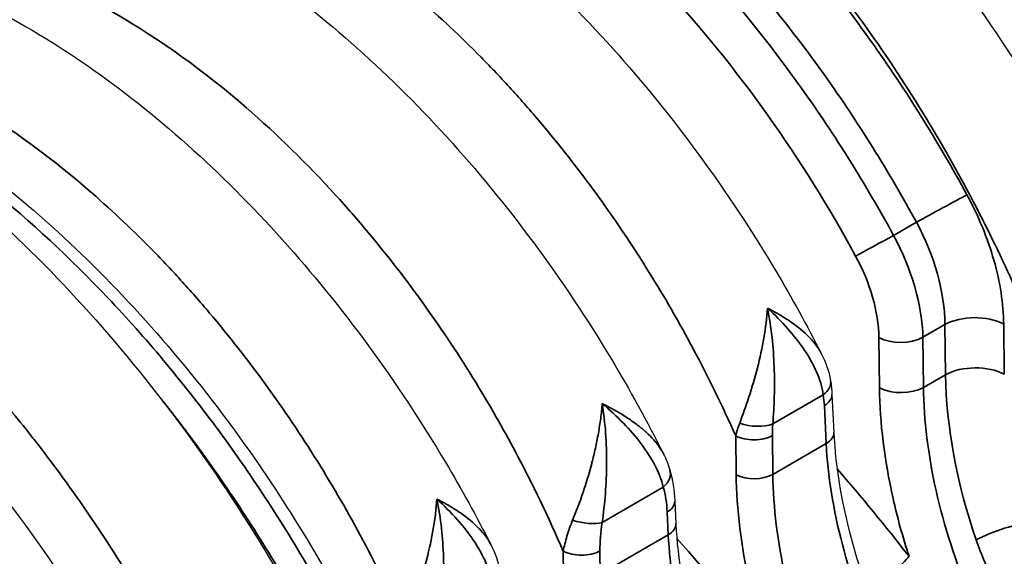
# Model space of a CAD drawing. Header units: millimetres. Extents: x 399 to 6233, y -1870 to 1602.
# Tile 11 of 256: x 871 to 947, y 1310 to 1351. Entities that reach past the tile are written whole.
import ezdxf

# ---------------------------------------------------------------- set-up
doc = ezdxf.new("R2010")
doc.units = ezdxf.units.MM
doc.layers.add('可見 (ISO)', color=7, linetype='Continuous', lineweight=25)
doc.layers.add('窄部可見 (ISO)', color=7, linetype='Continuous', lineweight=35)

# ---------------------------------------------------------------- blocks, each defined once
blk = doc.blocks.new('CHS2C-S40外觀(4x放大)')
at = {"layer": '可見 (ISO)'}
for p, q in [((11.041, 252.743), (11.041, 252.744)), ((3.27, 250.542), (3.27, 250.542)), ((4.091, 247.386), (4.232, 244.456)), ((13.617, 241.961), (13.618, 241.96)), ((-8.015, 239.182), (-7.931, 237.434)), ((-22.186, 235.845), (-22.186, 235.845))]:
    blk.add_line(p, q, dxfattribs=at)
for points, knots in [([(-46.67, 314.535), (-42.977, 317.423), (-38.576, 319.324), (-29.181, 320.925), (-24.057, 320.624), (-13.343, 317.937), (-7.586, 315.385), (3.844, 308.199), (9.653, 303.413), (20.362, 292.369), (25.394, 285.964), (32.482, 274.904), (34.99, 270.411), (37.181, 265.856)], [0, 0, 0, 0, 0.540203, 0.540203, 1.086729, 1.086729, 1.672237, 1.672237, 2.279577, 2.279577, 2.883685, 2.883685, 3.265766, 3.265766, 3.265766, 3.265766]), ([(-57.984, 308.004), (-54.286, 310.894), (-49.878, 312.797), (-40.475, 314.393), (-35.35, 314.09), (-24.635, 311.396), (-18.877, 308.841), (-7.447, 301.65), (-1.638, 296.861), (9.068, 285.813), (14.098, 279.407), (21.178, 268.354), (23.68, 263.87), (25.867, 259.324)], [0, 0, 0, 0, 0.540904, 0.540904, 1.087455, 1.087455, 1.673022, 1.673022, 2.280352, 2.280352, 2.884446, 2.884446, 3.265747, 3.265747, 3.265747, 3.265747]), ([(-68.643, 292.902), (-65.118, 295.145), (-61.011, 296.478), (-52.371, 297.214), (-47.713, 296.599), (-37.989, 293.527), (-32.773, 290.877), (-22.569, 283.786), (-17.453, 279.218), (-8.168, 268.886), (-3.866, 263.012), (1.016, 254.793), (2.18, 252.678), (3.27, 250.542)], [0, 0, 0, 0, 0.477563, 0.477563, 0.963546, 0.963546, 1.491031, 1.491031, 2.03319, 2.03319, 2.569478, 2.569478, 2.750169, 2.750169, 2.750169, 2.750169]), ([(-81.41, 285.529), (-77.882, 287.779), (-73.777, 289.136), (-65.171, 289.95), (-60.546, 289.391), (-50.867, 286.463), (-45.664, 283.89), (-35.434, 276.927), (-30.28, 272.396), (-20.919, 262.112), (-16.58, 256.25), (-11.473, 247.735), (-10.139, 245.308), (-8.904, 242.855)], [0, 0, 0, 0, 0.469116, 0.469116, 0.946719, 0.946719, 1.470422, 1.470422, 2.014081, 2.014081, 2.55166, 2.55166, 2.758752, 2.758752, 2.758752, 2.758752]), ([(-91.399, 279.698), (-88.541, 281.055), (-85.415, 281.871), (-77.827, 282.517), (-73.169, 281.902), (-63.445, 278.83), (-58.229, 276.18), (-48.025, 269.089), (-42.909, 264.521), (-33.623, 254.189), (-29.321, 248.315), (-24.44, 240.096), (-23.276, 237.981), (-22.186, 235.845)], [0.117319, 0.117319, 0.117319, 0.117319, 0.477563, 0.477563, 0.963546, 0.963546, 1.491031, 1.491031, 2.03319, 2.03319, 2.569478, 2.569478, 2.750169, 2.750169, 2.750169, 2.750169]), ([(-91.399, 278.527), (-91.114, 278.466), (-90.829, 278.402), (-85.013, 277.037), (-79.289, 274.594), (-67.84, 267.605), (-61.986, 262.878), (-51.179, 251.921), (-46.094, 245.54), (-38.666, 234.1), (-35.916, 229.168), (-33.55, 224.17)], [1.036901, 1.036901, 1.036901, 1.036901, 1.06674, 1.06674, 1.645855, 1.645855, 2.254821, 2.254821, 2.860723, 2.860723, 3.279169, 3.279169, 3.279169, 3.279169]), ([(-68.9, 269.843), (-63.751, 266.87), (-58.554, 262.885), (-48.827, 253.506), (-44.173, 247.985), (-38.36, 239.553), (-36.712, 236.944), (-35.178, 234.284)], [0, 0, 0, 0, 0.539358, 0.539358, 1.080069, 1.080069, 1.310483, 1.310483, 1.310483, 1.310483]), ([(-91.399, 267.052), (-89.396, 266.057), (-87.395, 264.93), (-79.594, 260.026), (-73.785, 255.239), (-63.077, 244.196), (-58.045, 237.791), (-50.957, 226.731), (-48.449, 222.237), (-46.258, 217.683)], [1.465441, 1.465441, 1.465441, 1.465441, 1.672237, 1.672237, 2.279577, 2.279577, 2.883685, 2.883685, 3.265766, 3.265766, 3.265766, 3.265766]), ([(4.232, 244.456), (4.362, 241.741), (4.868, 238.76), (6.41, 233.295), (7.339, 230.776), (8.463, 228.315)], [0, 0, 0, 0, 0.2530655, 0.2530655, 0.4589129, 0.4589129, 0.4589129, 0.4589129]), ([(-7.931, 237.434), (-7.8, 234.719), (-7.295, 231.739), (-5.752, 226.273), (-4.823, 223.754), (-3.7, 221.293)], [0, 0, 0, 0, 0.2530655, 0.2530655, 0.4589129, 0.4589129, 0.4589129, 0.4589129])]:
    blk.add_open_spline(points, degree=3, knots=knots, dxfattribs=at)
for points in [[(3.27, 250.542), (3.607, 249.882), (3.861, 249.176), (3.981, 248.446)], [(3.981, 248.446), (4.038, 248.101), (4.074, 247.746), (4.091, 247.386)], [(-8.877, 242.803), (-8.877, 242.802), (-8.876, 242.802), (-8.876, 242.801)], [(-8.876, 242.801), (-8.677, 242.404), (-8.51, 241.991), (-8.387, 241.568)], [(-8.387, 241.568), (-8.169, 240.817), (-8.054, 240.007), (-8.015, 239.182)], [(-22.186, 235.845), (-21.849, 235.185), (-21.595, 234.479), (-21.475, 233.749)]]:
    blk.add_open_spline(points, degree=3, dxfattribs=at)
at = {"layer": '窄部可見 (ISO)'}
for p, q in [((8.835, 259.635), (10.589, 260.647)), ((10.968, 253.382), (10.968, 253.382)), ((12.791, 252.772), (11.092, 251.791)), ((12.837, 248.906), (12.791, 252.772)), ((17.315, 252.809), (17.36, 248.943)), ((-1.093, 252.074), (-1.094, 252.074)), ((7.745, 247.898), (7.699, 251.763)), ((11.092, 251.791), (11.137, 247.925)), ((11.137, 247.925), (12.837, 248.906)), ((3.421, 247.362), (-0.46, 245.122)), ((3.647, 243.601), (3.507, 246.531)), ((-13.784, 245.076), (-13.785, 245.077)), ((-3.286, 241.207), (-3.321, 244.2)), ((-0.494, 244.221), (-0.459, 241.23)), ((-0.459, 241.23), (3.647, 243.601)), ((3.717, 242.542), (3.717, 242.542)), ((-8.895, 240.252), (-13.6, 237.535)), ((-8.515, 236.579), (-8.599, 238.327)), ((-26.549, 237.377), (-26.549, 237.378)), ((-13.753, 233.555), (-8.515, 236.579)), ((-16.58, 233.532), (-16.601, 235.319)), ((-13.774, 235.339), (-13.753, 233.555))]:
    blk.add_line(p, q, dxfattribs=at)
for centre, major_axis, ratio, start_param, end_param in [((12.223, 261.51), (2.81, 1.53), 0.009135, 0.630241, 2.186556), ((4.299, 257.324), (-5.759, 10.535), 0.592461, 3.975479, 4.703904), ((7.609, 258.988), (2.108, 1.148), 0.009135, 3.771833, 5.328148), ((15.052, 251.558), (3.2, 0.038), 0.544644, 0.779157, 2.349222), ((9.396, 252.702), (2.4, 0.028), 0.544644, 3.92075, 5.490815), ((15.098, 247.692), (3.2, 0.038), 0.544644, 0.779157, 2.349222), ((30.957, 237.984), (11.565, -25.434), 0.548643, 4.038146, 4.536619), ((2.007, 248.121), (1.973, 0.325), 0.633907, 5.40105, 6.283095), ((9.441, 248.836), (2.4, 0.028), 0.544644, 3.92075, 5.490815), ((33.779, 235.786), (15.457, -28.035), 0.590201, 3.973393, 4.535349), ((-1.873, 245.881), (-1.992, 0.174), 0.468275, 1.003479, 2.399508), ((2.234, 244.36), (1.998, 0.096), 0.568811, 5.470634, 6.283185), ((26.253, 231.441), (-16.532, 27.414), 0.564361, 0.809406, 1.371365), ((-10.308, 241.011), (1.921, 0.558), 0.685039, 5.322319, 6.283155), ((-1.872, 241.989), (-2, -0.024), 0.544644, 0.779157, 2.349222), ((22.182, 229.09), (15.463, -28.031), 0.590054, 3.973256, 4.535215), ((-15.014, 238.294), (1.971, -0.338), 0.392267, 4.328311, 5.576681), ((-9.928, 237.338), (1.998, 0.096), 0.568811, 5.470634, 6.283185), ((17.203, 236.232), (3.029, 1.031), 0.234866, 0.651366, 2.212495), ((14.091, 224.419), (-16.532, 27.414), 0.564361, 0.809406, 1.371365), ((8.325, 233.985), (1.896, 1.472), 0.207041, 4.083924, 5.636723)]:
    blk.add_ellipse(centre, major_axis=major_axis, ratio=ratio, start_param=start_param, end_param=end_param, dxfattribs=at)
for points, knots in [([(30.596, 259.612), (29.645, 261.881), (28.619, 264.129), (27.548, 266.297), (27.373, 266.652), (27.195, 267.006), (27.016, 267.361), (25.735, 269.887), (24.361, 272.362), (22.922, 274.752), (21.483, 277.143), (19.97, 279.463), (18.382, 281.713), (16.795, 283.962), (15.126, 286.152), (13.403, 288.244), (12.674, 289.13), (11.935, 289.998), (11.187, 290.847), (10.168, 292.004), (9.132, 293.127), (8.078, 294.217), (6.251, 296.106), (4.368, 297.899), (2.442, 299.582), (-1.412, 302.948), (-5.323, 305.777), (-9.285, 308.065), (-13.247, 310.353), (-17.176, 312.05), (-21.072, 313.158), (-24.144, 314.031), (-27.106, 314.51), (-29.949, 314.596), (-30.711, 314.619), (-31.466, 314.614), (-32.212, 314.58), (-33.882, 314.505), (-35.506, 314.287), (-37.062, 313.933)], [0.0267397, 0.0267397, 0.0267397, 0.0267397, 0.0775919, 0.0775919, 0.0775919, 0.0858976, 0.0858976, 0.0858976, 0.1450554, 0.1450554, 0.1450554, 0.2042133, 0.2042133, 0.2042133, 0.2633711, 0.2633711, 0.2633711, 0.2884173, 0.2884173, 0.2884173, 0.322529, 0.322529, 0.322529, 0.3816868, 0.3816868, 0.3816868, 0.5, 0.5, 0.5, 0.6183182, 0.6183182, 0.6183182, 0.7115983, 0.7115983, 0.7115983, 0.7366339, 0.7366339, 0.7366339, 0.7926817, 0.7926817, 0.7926817, 0.7926817]), ([(19.282, 253.08), (18.332, 255.348), (17.305, 257.598), (16.234, 259.765), (16.059, 260.119), (15.882, 260.474), (15.702, 260.828), (14.421, 263.355), (13.048, 265.83), (11.608, 268.22), (10.169, 270.611), (8.656, 272.931), (7.069, 275.181), (5.481, 277.43), (3.813, 279.62), (2.09, 281.712), (1.36, 282.598), (0.621, 283.466), (-0.127, 284.315), (-1.145, 285.472), (-2.182, 286.595), (-3.235, 287.685), (-5.062, 289.574), (-6.945, 291.367), (-8.872, 293.05), (-12.726, 296.416), (-16.636, 299.245), (-20.599, 301.533), (-24.561, 303.821), (-28.49, 305.518), (-32.386, 306.626), (-35.458, 307.499), (-38.42, 307.978), (-41.262, 308.064), (-42.025, 308.088), (-42.78, 308.082), (-43.526, 308.048), (-45.288, 307.968), (-47, 307.731), (-48.634, 307.341), (-50.268, 306.952), (-51.833, 306.408), (-53.328, 305.712), (-54.823, 305.015), (-56.256, 304.161), (-57.601, 303.15), (-57.79, 303.008), (-57.976, 302.864), (-58.16, 302.717), (-59.286, 301.818), (-60.371, 300.788), (-61.383, 299.652)], [0.026741, 0.026741, 0.026741, 0.026741, 0.0775937, 0.0775937, 0.0775937, 0.0858987, 0.0858987, 0.0858987, 0.1450564, 0.1450564, 0.1450564, 0.2042141, 0.2042141, 0.2042141, 0.2633718, 0.2633718, 0.2633718, 0.2884178, 0.2884178, 0.2884178, 0.3225295, 0.3225295, 0.3225295, 0.3816871, 0.3816871, 0.3816871, 0.5, 0.5, 0.5, 0.6183179, 0.6183179, 0.6183179, 0.7115978, 0.7115978, 0.7115978, 0.7366333, 0.7366333, 0.7366333, 0.795791, 0.795791, 0.795791, 0.8549487, 0.8549487, 0.8549487, 0.9141064, 0.9141064, 0.9141064, 0.9224137, 0.9224137, 0.9224137, 0.9732641, 0.9732641, 0.9732641, 0.9732641]), ([(-56.341, 303.653), (-54.01, 305.116), (-51.444, 306.171), (-48.693, 306.795), (-45.942, 307.42), (-43.007, 307.614), (-39.947, 307.374), (-36.887, 307.135), (-33.703, 306.461), (-30.458, 305.367), (-27.213, 304.273), (-23.909, 302.759), (-20.611, 300.855), (-17.313, 298.951), (-14.022, 296.657), (-10.805, 294.02), (-7.588, 291.384), (-4.445, 288.404), (-1.439, 285.142), (1.566, 281.88), (4.434, 278.335), (7.106, 274.579), (9.779, 270.824), (12.255, 266.858), (14.486, 262.761)], [2.334303, 2.334303, 2.334303, 2.334303, 2.536125, 2.536125, 2.536125, 2.737948, 2.737948, 2.737948, 2.93977, 2.93977, 2.93977, 3.141593, 3.141593, 3.141593, 3.343415, 3.343415, 3.343415, 3.545238, 3.545238, 3.545238, 3.74706, 3.74706, 3.74706, 3.948882, 3.948882, 3.948882, 3.948882]), ([(10.589, 260.647), (8.463, 264.556), (6.103, 268.34), (1.009, 275.506), (-1.725, 278.888), (-7.456, 285.113), (-10.453, 287.956), (-16.589, 292.987), (-19.727, 295.174), (-26.019, 298.807), (-29.171, 300.251), (-35.362, 302.337), (-38.401, 302.979), (-44.241, 303.435), (-47.042, 303.249), (-52.008, 302.12), (-54.21, 301.262), (-56.236, 300.092)], [2.334303, 2.334303, 2.334303, 2.334303, 2.536125, 2.536125, 2.737948, 2.737948, 2.93977, 2.93977, 3.141593, 3.141593, 3.343415, 3.343415, 3.545238, 3.545238, 3.74706, 3.74706, 3.926991, 3.926991, 3.926991, 3.926991]), ([(-57.991, 299.079), (-55.968, 300.247), (-53.77, 301.103), (-51.432, 301.633), (-48.809, 302.228), (-46.011, 302.413), (-43.093, 302.184), (-40.175, 301.955), (-37.139, 301.312), (-34.044, 300.268), (-30.95, 299.224), (-27.798, 297.779), (-24.652, 295.963), (-21.507, 294.147), (-18.368, 291.96), (-15.298, 289.445), (-12.229, 286.93), (-9.231, 284.089), (-6.363, 280.977), (-3.495, 277.866), (-0.758, 274.486), (1.792, 270.904), (4.342, 267.323), (6.706, 263.541), (8.835, 259.635)], [2.356194, 2.356194, 2.356194, 2.356194, 2.536125, 2.536125, 2.536125, 2.737948, 2.737948, 2.737948, 2.93977, 2.93977, 2.93977, 3.141593, 3.141593, 3.141593, 3.343415, 3.343415, 3.343415, 3.545238, 3.545238, 3.545238, 3.74706, 3.74706, 3.74706, 3.948882, 3.948882, 3.948882, 3.948882]), ([(5.912, 258.049), (3.862, 261.814), (1.586, 265.46), (-3.327, 272.364), (-5.963, 275.623), (-11.489, 281.62), (-14.378, 284.359), (-20.293, 289.207), (-23.317, 291.315), (-29.38, 294.815), (-32.418, 296.207), (-38.383, 298.219), (-41.311, 298.838), (-46.936, 299.278), (-49.634, 299.1), (-53.883, 298.135), (-55.525, 297.562), (-57.073, 296.812)], [2.334303, 2.334303, 2.334303, 2.334303, 2.536125, 2.536125, 2.737948, 2.737948, 2.93977, 2.93977, 3.141593, 3.141593, 3.343415, 3.343415, 3.545238, 3.545238, 3.74706, 3.74706, 3.884362, 3.884362, 3.884362, 3.884362]), ([(-3.321, 244.2), (-4.333, 246.469), (-5.435, 248.73), (-6.567, 250.859), (-7.662, 252.917), (-8.841, 254.959), (-10.076, 256.94), (-11.332, 258.955), (-12.654, 260.917), (-14.041, 262.824), (-15.428, 264.732), (-16.894, 266.603), (-18.373, 268.355), (-19.105, 269.223), (-19.848, 270.07), (-20.601, 270.897), (-21.367, 271.738), (-22.143, 272.557), (-22.93, 273.355), (-24.489, 274.938), (-26.092, 276.439), (-27.73, 277.85), (-31.006, 280.671), (-34.327, 283.055), (-37.69, 284.996), (-41.053, 286.938), (-44.389, 288.399), (-47.7, 289.379), (-50.19, 290.117), (-52.602, 290.562), (-54.93, 290.716), (-55.696, 290.767), (-56.454, 290.786), (-57.202, 290.773), (-58.713, 290.747), (-60.216, 290.591), (-61.642, 290.308), (-62.571, 290.123), (-63.474, 289.885), (-64.35, 289.592)], [0.0294093, 0.0294093, 0.0294093, 0.0294093, 0.089244, 0.089244, 0.089244, 0.1470574, 0.1470574, 0.1470574, 0.2058814, 0.2058814, 0.2058814, 0.2647055, 0.2647055, 0.2647055, 0.2938656, 0.2938656, 0.2938656, 0.3235296, 0.3235296, 0.3235296, 0.3823536, 0.3823536, 0.3823536, 0.5, 0.5, 0.5, 0.6176498, 0.6176498, 0.6176498, 0.7061501, 0.7061501, 0.7061501, 0.735298, 0.735298, 0.735298, 0.794122, 0.794122, 0.794122, 0.8324325, 0.8324325, 0.8324325, 0.8324325]), ([(-16.601, 235.319), (-17.732, 237.93), (-18.99, 240.545), (-20.277, 242.964), (-21.23, 244.754), (-22.248, 246.534), (-23.314, 248.276), (-24.568, 250.324), (-25.889, 252.317), (-27.278, 254.254), (-28.666, 256.191), (-30.138, 258.091), (-31.617, 259.862), (-32.441, 260.849), (-33.278, 261.81), (-34.128, 262.743), (-36.329, 265.16), (-38.62, 267.402), (-40.992, 269.458), (-44.28, 272.308), (-47.617, 274.71), (-50.996, 276.661), (-54.375, 278.612), (-57.726, 280.071), (-61.05, 281.038), (-63.448, 281.736), (-65.77, 282.158), (-68.012, 282.306), (-68.877, 282.363), (-69.731, 282.379), (-70.574, 282.354), (-71.981, 282.313), (-73.384, 282.154), (-74.723, 281.883)], [0.0300641, 0.0300641, 0.0300641, 0.0300641, 0.0975901, 0.0975901, 0.0975901, 0.1475485, 0.1475485, 0.1475485, 0.2062907, 0.2062907, 0.2062907, 0.265033, 0.265033, 0.265033, 0.2977638, 0.2977638, 0.2977638, 0.3825174, 0.3825174, 0.3825174, 0.5, 0.5, 0.5, 0.6174862, 0.6174862, 0.6174862, 0.7022467, 0.7022467, 0.7022467, 0.7349706, 0.7349706, 0.7349706, 0.7896233, 0.7896233, 0.7896233, 0.7896233]), ([(-28.777, 229.503), (-29.789, 231.772), (-30.89, 234.033), (-32.023, 236.162), (-33.118, 238.22), (-34.297, 240.262), (-35.531, 242.243), (-36.788, 244.259), (-38.109, 246.22), (-39.496, 248.128), (-40.883, 250.035), (-42.35, 251.906), (-43.828, 253.658), (-44.561, 254.526), (-45.304, 255.374), (-46.057, 256.2), (-46.823, 257.041), (-47.599, 257.86), (-48.385, 258.658), (-49.945, 260.241), (-51.548, 261.742), (-53.186, 263.153), (-56.462, 265.974), (-59.783, 268.358), (-63.146, 270.299), (-66.509, 272.241), (-69.845, 273.702), (-73.156, 274.682), (-75.646, 275.42), (-78.058, 275.865), (-80.385, 276.019), (-81.152, 276.07), (-81.91, 276.089), (-82.658, 276.076), (-82.893, 276.072), (-83.128, 276.065), (-83.362, 276.055)], [0.0294093, 0.0294093, 0.0294093, 0.0294093, 0.089244, 0.089244, 0.089244, 0.1470574, 0.1470574, 0.1470574, 0.2058814, 0.2058814, 0.2058814, 0.2647055, 0.2647055, 0.2647055, 0.2938656, 0.2938656, 0.2938656, 0.3235296, 0.3235296, 0.3235296, 0.3823536, 0.3823536, 0.3823536, 0.5, 0.5, 0.5, 0.6176498, 0.6176498, 0.6176498, 0.7061501, 0.7061501, 0.7061501, 0.735298, 0.735298, 0.735298, 0.7444426, 0.7444426, 0.7444426, 0.7444426]), ([(-41.511, 216.365), (-42.616, 219.105), (-43.846, 221.857), (-45.114, 224.428), (-46.324, 226.879), (-47.643, 229.322), (-49.039, 231.698), (-51.541, 235.959), (-54.311, 240.034), (-57.349, 243.925), (-57.566, 244.203), (-57.777, 244.469), (-57.991, 244.738), (-59.055, 246.074), (-60.14, 247.37), (-61.245, 248.625), (-62.14, 249.641), (-63.048, 250.631), (-63.97, 251.594), (-65.803, 253.509), (-67.693, 255.325), (-69.63, 257.03), (-73.504, 260.439), (-77.437, 263.296), (-81.425, 265.599), (-84.774, 267.533), (-88.099, 269.038), (-91.399, 270.116)], [0.0274153, 0.0274153, 0.0274153, 0.0274153, 0.0879048, 0.0879048, 0.0879048, 0.1455713, 0.1455713, 0.1455713, 0.2489578, 0.2489578, 0.2489578, 0.2563426, 0.2563426, 0.2563426, 0.2930805, 0.2930805, 0.2930805, 0.3228054, 0.3228054, 0.3228054, 0.3818834, 0.3818834, 0.3818834, 0.5, 0.5, 0.5, 0.5992222, 0.5992222, 0.5992222, 0.5992222]), ([(-36.03, 233.732), (-38.251, 237.585), (-40.698, 241.319), (-43.32, 244.859), (-45.943, 248.398), (-48.741, 251.743), (-51.659, 254.826), (-54.577, 257.908), (-57.614, 260.728), (-60.708, 263.228), (-63.803, 265.728), (-66.955, 267.908), (-70.1, 269.724)], [5.4758956, 5.4758956, 5.4758956, 5.4758956, 5.677718, 5.677718, 5.677718, 5.8795404, 5.8795404, 5.8795404, 6.0813629, 6.0813629, 6.0813629, 6.2831853, 6.2831853, 6.2831853, 6.2831853]), ([(14.486, 262.761), (15.368, 261.14), (16.074, 259.426), (16.556, 257.73), (17.038, 256.034), (17.296, 254.357), (17.315, 252.809)], [3.9488824, 3.9488824, 3.9488824, 3.9488824, 4.3131824, 4.3131824, 4.3131824, 4.6774824, 4.6774824, 4.6774824, 4.6774824]), ([(-52.843, 211.439), (-53.794, 213.707), (-54.819, 215.956), (-55.891, 218.124), (-56.066, 218.478), (-56.243, 218.833), (-56.423, 219.187), (-57.704, 221.714), (-59.077, 224.188), (-60.516, 226.579), (-61.956, 228.969), (-63.469, 231.289), (-65.056, 233.539), (-66.643, 235.789), (-68.312, 237.979), (-70.035, 240.071), (-70.765, 240.957), (-71.503, 241.824), (-72.251, 242.674), (-73.27, 243.83), (-74.307, 244.954), (-75.36, 246.043), (-77.187, 247.933), (-79.07, 249.725), (-80.997, 251.409), (-84.42, 254.399), (-87.889, 256.966), (-91.399, 259.105)], [0.0267397, 0.0267397, 0.0267397, 0.0267397, 0.0775919, 0.0775919, 0.0775919, 0.0858976, 0.0858976, 0.0858976, 0.1450554, 0.1450554, 0.1450554, 0.2042133, 0.2042133, 0.2042133, 0.2633711, 0.2633711, 0.2633711, 0.2884173, 0.2884173, 0.2884173, 0.322529, 0.322529, 0.322529, 0.3816868, 0.3816868, 0.3816868, 0.4867929, 0.4867929, 0.4867929, 0.4867929]), ([(7.699, 251.763), (7.688, 252.741), (7.524, 253.8), (6.915, 255.942), (6.47, 257.025), (5.912, 258.049)], [1.6057029, 1.6057029, 1.6057029, 1.6057029, 1.9700029, 1.9700029, 2.3343029, 2.3343029, 2.3343029, 2.3343029]), ([(-3.013, 245.187), (-2.555, 246.41), (-2.039, 247.907), (-1.648, 249.43), (-1.258, 250.953), (-0.971, 252.542), (-0.87, 254.032)], [0, 0, 0, 0, 0.00119489, 0.00119489, 0.00119489, 0.002389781, 0.002389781, 0.002389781, 0.002389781]), ([(-0.87, 254.032), (-0.541, 253.863), (-0.224, 253.689), (0.08, 253.51), (0.383, 253.331), (0.673, 253.146), (0.946, 252.956), (1.475, 252.589), (1.94, 252.206), (2.337, 251.8), (2.35, 251.787), (2.363, 251.773), (2.376, 251.759), (2.751, 251.37), (3.056, 250.961), (3.27, 250.542)], [-0.000011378, -0.000011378, -0.000011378, -0.000011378, 0.000287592, 0.000287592, 0.000287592, 0.000586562, 0.000586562, 0.000586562, 0.001165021, 0.001165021, 0.001165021, 0.001184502, 0.001184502, 0.001184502, 0.001737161, 0.001737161, 0.001737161, 0.001737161]), ([(3.421, 247.362), (3.336, 247.961), (3.157, 248.544), (2.905, 249.122), (2.654, 249.701), (2.328, 250.276), (1.953, 250.832), (1.578, 251.387), (1.151, 251.93), (0.677, 252.465), (0.202, 253), (-0.323, 253.528), (-0.87, 254.032)], [0, 0, 0, 0, 0.000572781, 0.000572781, 0.000572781, 0.001145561, 0.001145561, 0.001145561, 0.001718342, 0.001718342, 0.001718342, 0.002291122, 0.002291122, 0.002291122, 0.002291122]), ([(-0.87, 254.032), (-0.722, 253.291), (-0.607, 252.532), (-0.524, 251.772), (-0.441, 251.022), (-0.389, 250.274), (-0.362, 249.528), (-0.334, 248.77), (-0.333, 248.005), (-0.352, 247.267), (-0.372, 246.523), (-0.413, 245.805), (-0.46, 245.122)], [-0.000011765, -0.000011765, -0.000011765, -0.000011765, 0.000565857, 0.000565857, 0.000565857, 0.001135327, 0.001135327, 0.001135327, 0.001714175, 0.001714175, 0.001714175, 0.002298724, 0.002298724, 0.002298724, 0.002298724]), ([(3.507, 246.531), (3.876, 246.754), (4.092, 247.057), (4.092, 247.355), (4.092, 247.365), (4.091, 247.375), (4.091, 247.386)], [0, 0, 0, 0, 0.5, 0.5, 0.5, 0.5175311, 0.5175311, 0.5175311, 0.5175311]), ([(10.022, 234.923), (9.541, 236.406), (9.128, 237.9), (8.793, 239.383), (8.13, 242.324), (7.776, 245.217), (7.745, 247.898)], [4.255119, 4.255119, 4.255119, 4.255119, 4.3966774, 4.3966774, 4.3966774, 4.6774824, 4.6774824, 4.6774824, 4.6774824]), ([(-47.45, 246.902), (-46.659, 245.908), (-45.88, 244.894), (-42.479, 240.308), (-40.04, 236.59), (-37.803, 232.708)], [0.022508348, 0.022508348, 0.022508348, 0.022508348, 0.023479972, 0.023479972, 0.026834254, 0.026834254, 0.026834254, 0.026834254]), ([(-15.875, 237.704), (-15.602, 238.367), (-15.336, 239.065), (-15.088, 239.796), (-15.082, 239.816), (-15.075, 239.836), (-15.068, 239.856), (-14.828, 240.569), (-14.602, 241.32), (-14.407, 242.069), (-14.401, 242.092), (-14.395, 242.115), (-14.389, 242.138), (-14.295, 242.5), (-14.208, 242.863), (-14.128, 243.227), (-14.043, 243.614), (-13.965, 244.002), (-13.897, 244.39), (-13.828, 244.779), (-13.768, 245.164), (-13.718, 245.547), (-13.668, 245.931), (-13.627, 246.315), (-13.598, 246.683)], [0, 0, 0, 0, 0.000592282, 0.000592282, 0.000592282, 0.000608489, 0.000608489, 0.000608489, 0.001184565, 0.001184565, 0.001184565, 0.00120247, 0.00120247, 0.00120247, 0.001480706, 0.001480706, 0.001480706, 0.001776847, 0.001776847, 0.001776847, 0.002072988, 0.002072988, 0.002072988, 0.002369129, 0.002369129, 0.002369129, 0.002369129]), ([(-13.598, 246.683), (-13.478, 245.926), (-13.391, 245.151), (-13.337, 244.378), (-13.283, 243.616), (-13.259, 242.85), (-13.263, 242.083), (-13.267, 241.305), (-13.3, 240.519), (-13.358, 239.761), (-13.416, 238.996), (-13.499, 238.252), (-13.6, 237.535)], [-0.000011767, -0.000011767, -0.000011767, -0.000011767, 0.000578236, 0.000578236, 0.000578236, 0.001160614, 0.001160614, 0.001160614, 0.001751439, 0.001751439, 0.001751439, 0.002348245, 0.002348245, 0.002348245, 0.002348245]), ([(-13.598, 246.683), (-13.431, 246.601), (-13.268, 246.517), (-13.107, 246.432), (-12.946, 246.347), (-12.788, 246.261), (-12.633, 246.174), (-12.323, 246), (-12.026, 245.821), (-11.745, 245.638), (-11.463, 245.455), (-11.195, 245.268), (-10.942, 245.076), (-10.703, 244.895), (-10.477, 244.709), (-10.265, 244.519), (-10.253, 244.508), (-10.24, 244.497), (-10.228, 244.486), (-9.795, 244.094), (-9.43, 243.686), (-9.153, 243.272), (-9.145, 243.26), (-9.137, 243.249), (-9.13, 243.237), (-9.035, 243.093), (-8.951, 242.949), (-8.877, 242.803)], [-0.000011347, -0.000011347, -0.000011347, -0.000011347, 0.000139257, 0.000139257, 0.000139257, 0.000289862, 0.000289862, 0.000289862, 0.000591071, 0.000591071, 0.000591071, 0.00089228, 0.00089228, 0.00089228, 0.001176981, 0.001176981, 0.001176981, 0.001193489, 0.001193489, 0.001193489, 0.001779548, 0.001779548, 0.001779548, 0.001795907, 0.001795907, 0.001795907, 0.001998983, 0.001998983, 0.001998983, 0.001998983]), ([(-8.895, 240.252), (-9.033, 240.823), (-9.255, 241.382), (-9.545, 241.938), (-9.835, 242.493), (-10.196, 243.05), (-10.604, 243.589), (-11.012, 244.128), (-11.468, 244.653), (-11.968, 245.169), (-12.469, 245.684), (-13.023, 246.196), (-13.598, 246.683)], [0, 0, 0, 0, 0.000584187, 0.000584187, 0.000584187, 0.001168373, 0.001168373, 0.001168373, 0.00175256, 0.00175256, 0.00175256, 0.002336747, 0.002336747, 0.002336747, 0.002336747]), ([(-3.321, 244.2), (-3.321, 244.218), (-3.312, 244.234), (-3.308, 244.252), (-3.303, 244.272), (-3.298, 244.292), (-3.292, 244.312), (-3.282, 244.352), (-3.271, 244.392), (-3.26, 244.432), (-3.237, 244.514), (-3.213, 244.596), (-3.187, 244.678), (-3.136, 244.845), (-3.077, 245.015), (-3.013, 245.187)], [-0.00000006, -0.00000006, -0.00000006, -0.00000006, 0.0000185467, 0.0000185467, 0.0000185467, 0.0000394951, 0.0000394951, 0.0000394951, 0.0000814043, 0.0000814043, 0.0000814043, 0.0001653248, 0.0001653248, 0.0001653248, 0.0003340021, 0.0003340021, 0.0003340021, 0.0003340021]), ([(-0.494, 244.221), (-0.864, 244.017), (-1.385, 243.896), (-1.908, 243.892), (-2.431, 243.889), (-2.951, 244.002), (-3.321, 244.2)], [0, 0, 0, 0, 0.5, 0.5, 0.5, 1, 1, 1, 1]), ([(-0.848, 227.816), (-1.405, 229.468), (-1.876, 231.137), (-2.25, 232.791), (-2.906, 235.7), (-3.255, 238.559), (-3.286, 241.207)], [4.2369849, 4.2369849, 4.2369849, 4.2369849, 4.3966729, 4.3966729, 4.3966729, 4.6774824, 4.6774824, 4.6774824, 4.6774824]), ([(-28.468, 230.49), (-28.011, 231.713), (-27.495, 233.21), (-27.104, 234.733), (-26.713, 236.256), (-26.427, 237.845), (-26.326, 239.335)], [0, 0, 0, 0, 0.00119489, 0.00119489, 0.00119489, 0.002389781, 0.002389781, 0.002389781, 0.002389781]), ([(-26.326, 239.335), (-25.997, 239.166), (-25.68, 238.992), (-25.376, 238.813), (-25.073, 238.634), (-24.783, 238.449), (-24.51, 238.259), (-23.981, 237.892), (-23.516, 237.509), (-23.119, 237.103), (-23.106, 237.09), (-23.093, 237.076), (-23.079, 237.062), (-22.705, 236.673), (-22.4, 236.264), (-22.186, 235.845)], [-0.000011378, -0.000011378, -0.000011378, -0.000011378, 0.000287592, 0.000287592, 0.000287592, 0.000586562, 0.000586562, 0.000586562, 0.001165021, 0.001165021, 0.001165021, 0.001184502, 0.001184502, 0.001184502, 0.001737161, 0.001737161, 0.001737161, 0.001737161]), ([(-22.035, 232.665), (-22.12, 233.264), (-22.299, 233.847), (-22.551, 234.425), (-22.802, 235.004), (-23.128, 235.579), (-23.503, 236.135), (-23.878, 236.69), (-24.305, 237.233), (-24.779, 237.768), (-25.253, 238.303), (-25.779, 238.832), (-26.326, 239.335)], [0, 0, 0, 0, 0.000572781, 0.000572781, 0.000572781, 0.001145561, 0.001145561, 0.001145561, 0.001718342, 0.001718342, 0.001718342, 0.002291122, 0.002291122, 0.002291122, 0.002291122]), ([(-26.326, 239.335), (-26.178, 238.594), (-26.063, 237.835), (-25.979, 237.075), (-25.897, 236.325), (-25.845, 235.577), (-25.818, 234.831), (-25.79, 234.073), (-25.789, 233.308), (-25.808, 232.571), (-25.828, 231.826), (-25.868, 231.108), (-25.916, 230.425)], [-0.000011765, -0.000011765, -0.000011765, -0.000011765, 0.000565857, 0.000565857, 0.000565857, 0.001135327, 0.001135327, 0.001135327, 0.001714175, 0.001714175, 0.001714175, 0.002298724, 0.002298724, 0.002298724, 0.002298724]), ([(-8.599, 238.327), (-8.229, 238.549), (-8.014, 238.853), (-8.014, 239.15), (-8.014, 239.161), (-8.014, 239.171), (-8.015, 239.182)], [0, 0, 0, 0, 0.5, 0.5, 0.5, 0.5175354, 0.5175354, 0.5175354, 0.5175354]), ([(-16.601, 235.319), (-16.53, 235.689), (-16.434, 236.08), (-16.193, 236.875), (-16.049, 237.283), (-15.875, 237.704)], [-0.000000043, -0.000000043, -0.000000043, -0.000000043, 0.0003786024, 0.0003786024, 0.0007572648, 0.0007572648, 0.0007572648, 0.0007572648]), ([(-16.601, 235.319), (-16.23, 235.118), (-15.711, 235.005), (-15.187, 235.009), (-14.664, 235.013), (-14.144, 235.135), (-13.774, 235.339)], [0, 0, 0, 0, 0.5, 0.5, 0.5, 1, 1, 1, 1])]:
    blk.add_open_spline(points, degree=3, knots=knots, dxfattribs=at)
for points in [[(8.835, 259.635), (10.204, 257.135), (11.055, 254.177), (11.092, 251.791)], [(3.507, 246.531), (3.493, 246.818), (3.465, 247.095), (3.421, 247.362)], [(-0.46, 245.122), (-0.487, 244.814), (-0.498, 244.514), (-0.494, 244.221)], [(4.484, 241.666), (6.375, 239.49), (8.223, 237.24), (10.022, 234.923)], [(-8.599, 238.327), (-8.632, 239.017), (-8.724, 239.663), (-8.895, 240.252)], [(-13.6, 237.535), (-13.731, 236.772), (-13.782, 236.043), (-13.774, 235.339)], [(-7.856, 236.304), (-5.482, 233.626), (-3.171, 230.831), (-0.938, 227.933)], [(16.696, 232.856), (16.076, 233.91), (15.591, 235.03), (15.196, 236.184)]]:
    blk.add_open_spline(points, degree=3, dxfattribs=at)

msp = doc.modelspace()

# ---------------------------------------------------------------- block references
msp.add_blockref('CHS2C-S40外觀(4x放大)', (929.581, 1074.992))

doc.saveas('drawing.dxf')
